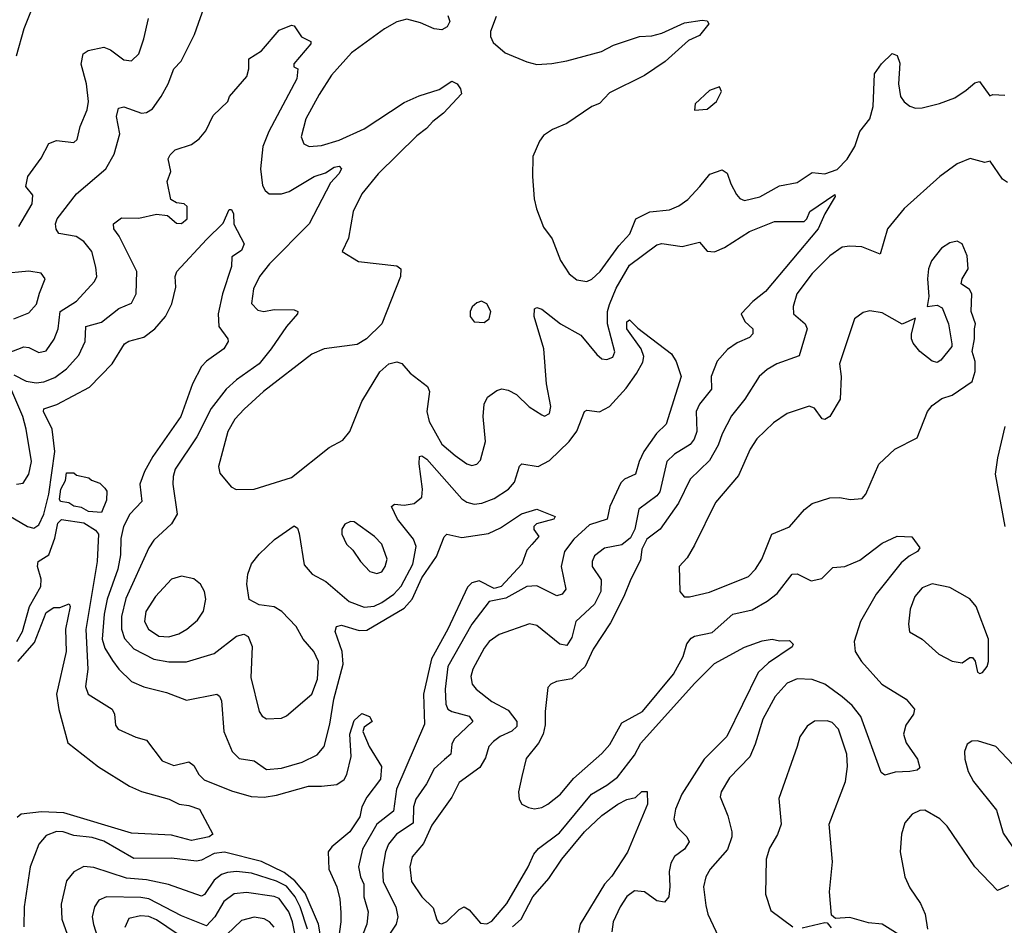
# Model space of a CAD drawing. Extents: x 1550320 to 1685906, y 509093 to 640511.
# Tile 199 of 256: x 1630219 to 1634153, y 535361 to 538982. Entities that reach past the tile are written whole.
import ezdxf

# ---------------------------------------------------------------- set-up
doc = ezdxf.new("R2010")
doc.units = 0

msp = doc.modelspace()

# ---------------------------------------------------------------- linework, layer by layer
at = {"layer": '0CON20XD'}
for points in [[(1630127.4, 537632.6), (1630235, 537673.9), (1630255, 537671.2), (1630295, 537650.9), (1630325, 537658.1), (1630355.7, 537704.3), (1630372.4, 537745), (1630380.9, 537815), (1630445, 537856.2), (1630516.9, 537935), (1630526.2, 537955), (1630522.4, 537992.4), (1630507.1, 538055), (1630475, 538094.4), (1630444.1, 538114.1), (1630375, 538127.3), (1630363.9, 538143.9), (1630361.3, 538165), (1630368.8, 538185), (1630445.2, 538285), (1630562.5, 538385), (1630596.6, 538443.4), (1630618.5, 538525), (1630605.4, 538594.6), (1630612.8, 538627.2), (1630635, 538633.3), (1630705, 538608.5), (1630725, 538611.1), (1630749.2, 538625), (1630784.4, 538675), (1630812.2, 538725), (1630834.3, 538785), (1630863.7, 538816.3), (1630917.3, 538922.7), (1630963.6, 539055)], [(1630266.8, 539025), (1630234.8, 538945.3), (1630204, 538836)], [(1630214.7, 538155), (1630268.4, 538245), (1630270.6, 538280.6), (1630243.1, 538315), (1630250.8, 538355), (1630305, 538428.1), (1630335, 538486.2), (1630365, 538498.2), (1630435, 538490), (1630448, 538502), (1630460.4, 538555), (1630488.6, 538621.4), (1630493.1, 538655), (1630485.7, 538725.7), (1630464.1, 538804.1), (1630471.8, 538845), (1630492, 538858), (1630555, 538871.8), (1630580.9, 538860.9), (1630635, 538820.6), (1630665, 538816.7), (1630695, 538845.6), (1630714.6, 538905), (1630733, 538987)], [(1631928.9, 538998.9), (1631937.4, 538975), (1631927, 538953), (1631905, 538941.7), (1631875, 538945.3), (1631819.4, 538969.4), (1631765, 538983.1), (1631725, 538972.8), (1631676.5, 538945), (1631545, 538848.9), (1631465, 538759.5), (1631415, 538682.9), (1631362.5, 538585), (1631343.6, 538513.6), (1631354, 538485), (1631375, 538474.5), (1631425, 538478.2), (1631495, 538500), (1631594.5, 538545), (1631755, 538650.8), (1631815, 538677.8), (1631895, 538702.7), (1631945, 538735.8), (1631966.2, 538725), (1631980, 538705), (1631983.3, 538685), (1631911.7, 538608.3), (1631868.9, 538575), (1631843.5, 538546.5), (1631805, 538516.9), (1631650.9, 538365), (1631586.2, 538285), (1631551.2, 538215), (1631532, 538108), (1631507.5, 538055), (1631572.5, 538015), (1631725, 537997.5), (1631741.2, 537985), (1631740, 537955), (1631666.2, 537765), (1631604.3, 537705.7), (1631566.6, 537683.4), (1631435, 537665.3), (1631386.2, 537643.8), (1631192.9, 537495), (1631115, 537424.6), (1631078.4, 537385), (1631049.7, 537335), (1631012.5, 537195), (1631018.9, 537168.9), (1631063.4, 537113.4), (1631083.4, 537103.4), (1631155, 537104.4), (1631305, 537151.2), (1631455, 537270.6), (1631509.1, 537300.9), (1631538, 537335), (1631585.6, 537455), (1631657, 537573), (1631693.9, 537606.1), (1631725, 537613.3), (1631745, 537607.5), (1631778.6, 537568.6), (1631848.6, 537515), (1631855.6, 537495), (1631845.4, 537415), (1631854.6, 537375), (1631905.4, 537285), (1631958.5, 537238.5), (1632005, 537205.5), (1632025, 537199.5), (1632045, 537204.4), (1632060.2, 537219.8), (1632079.6, 537295), (1632070.7, 537395), (1632073.8, 537445), (1632087.7, 537472.3), (1632125, 537499.1), (1632145, 537505.4), (1632170.5, 537500.5), (1632203, 537483), (1632253.8, 537433.8), (1632305, 537401.2), (1632315, 537396.7), (1632335, 537407.5), (1632340.8, 537435), (1632323.3, 537525), (1632313.2, 537665), (1632274.7, 537795), (1632275, 537826.2), (1632285, 537831.4), (1632305, 537823.6), (1632379.4, 537765), (1632460.8, 537720.8), (1632525, 537642.5), (1632545, 537626), (1632565, 537622.5), (1632588.3, 537631.7), (1632596.9, 537653.1), (1632566.8, 537765), (1632567.6, 537815), (1632575, 537842.2), (1632601.9, 537908.1), (1632655, 537999.6), (1632765, 538080.8), (1632785, 538086.2), (1632865, 538075.4), (1632935, 538092.5), (1632965, 538055.7), (1632995, 538052.9), (1633035, 538070.7), (1633135, 538135.3), (1633235, 538174.4), (1633352.5, 538175), (1633363.3, 538185), (1633375.7, 538214.3), (1633475, 538282.5), (1633477.5, 538275), (1633435.7, 538205), (1633408.9, 538145), (1633198.2, 537895), (1633147.8, 537855), (1633100.8, 537805), (1633115.6, 537775), (1633148.1, 537745), (1633147.8, 537725), (1633135, 537711.2), (1633085, 537689.2), (1633046.5, 537663.5), (1633005, 537616.7), (1632982, 537555), (1632983.1, 537505), (1632935, 537444.4), (1632921.6, 537415), (1632923.8, 537335), (1632913.2, 537305), (1632897.1, 537282.9), (1632835.5, 537245), (1632804.7, 537215), (1632776.2, 537093.8), (1632765, 537078.4), (1632692.7, 537025), (1632676.3, 536945), (1632659.7, 536910.3), (1632625, 536881.8), (1632555, 536869.2), (1632515, 536838.6), (1632506.2, 536815), (1632506.2, 536795), (1632541.9, 536741.9), (1632540.5, 536695), (1632514.8, 536645.2), (1632440.4, 536575), (1632425, 536510.8), (1632405, 536478.8), (1632376.9, 536485), (1632285, 536559.5), (1632255.6, 536565.6), (1632135, 536522.9), (1632095, 536495.5), (1632075, 536468.9), (1632028.7, 536385), (1632021.3, 536355), (1632026.4, 536325), (1632042.2, 536305), (1632105.6, 536255.6), (1632170.8, 536220.8), (1632205.3, 536175), (1632205.3, 536155), (1632185, 536136.5), (1632138.9, 536115), (1632111.8, 536095), (1632092.9, 536075), (1632080.3, 536029.7), (1632057.7, 535992.3), (1631975, 535931.8), (1631945, 535873.3), (1631865, 535761.6), (1631831.7, 535688.3), (1631786.5, 535635), (1631777.3, 535595), (1631784.5, 535535.5), (1631825.5, 535475), (1631870.6, 535430.6), (1631885, 535382.5), (1631895, 535368.8), (1631905, 535366.2), (1631925, 535375.8), (1631975, 535424.2), (1631995, 535434.2), (1632015, 535422.9), (1632059.7, 535369.7), (1632085, 535366.9), (1632105, 535376.8), (1632165, 535448.5), (1632250.7, 535595), (1632272.5, 535645), (1632291.6, 535668.4), (1632375, 535730.3), (1632503.9, 535885), (1632565, 535920.5), (1632606.6, 535953.4), (1632675, 536040.4), (1632700.6, 536089.4), (1632915, 536327.6), (1632995, 536407.9), (1633115, 536473.3), (1633185, 536497.8), (1633225, 536504.2), (1633255, 536498), (1633295, 536499.5), (1633309.2, 536485), (1633305.5, 536474.5), (1633209.9, 536410.1), (1633168.7, 536371.3), (1633044.6, 536115), (1632953.1, 536025), (1632864.3, 535885), (1632838.4, 535825), (1632832.2, 535785), (1632843.8, 535755), (1632884.4, 535715), (1632892.9, 535695), (1632874.6, 535665.4), (1632835, 535635.7), (1632820.7, 535609.3), (1632814, 535576), (1632816.5, 535516.5)], [(1632122.7, 538995), (1632099.5, 538935), (1632099.4, 538915), (1632110.2, 538890.2), (1632158.9, 538848.9), (1632245, 538812.9), (1632285, 538802.7), (1632345, 538806.4), (1632405, 538816.5), (1632543.3, 538855), (1632590.6, 538879.4), (1632695, 538914), (1632745, 538916.7), (1632785, 538928), (1632875, 538968.6), (1632945, 538980), (1632965, 538977.5), (1632972.5, 538965), (1632935, 538918.8), (1632891.2, 538898.8), (1632797.1, 538815), (1632715, 538758.6), (1632575, 538689.4), (1632535, 538647.1), (1632505, 538634.4), (1632405, 538567.1), (1632347.4, 538542.6), (1632311.7, 538518.3), (1632295, 538496.2), (1632269.2, 538435), (1632267.1, 538355), (1632274.4, 538265), (1632283.3, 538225), (1632311.9, 538151.9), (1632346.7, 538105), (1632379.3, 538019.3), (1632414.2, 537965), (1632445, 537941.4), (1632485, 537934.4), (1632505, 537944.4), (1632537.8, 537975), (1632612.7, 538077.3), (1632656.7, 538125), (1632680, 538185), (1632736.9, 538213.1), (1632815, 538221.5), (1632852.6, 538237.4), (1632887.7, 538262.3), (1632935.6, 538314.4), (1632976.2, 538363.8), (1633025, 538381.4), (1633045, 538368), (1633059.5, 538325), (1633082.8, 538282.8), (1633096.6, 538266.6), (1633115, 538258.6), (1633176.5, 538273.5), (1633255, 538317.1), (1633325, 538330.4), (1633385, 538370.8), (1633435, 538365.8), (1633485, 538383.1), (1633525, 538424), (1633556, 538475), (1633575.8, 538535), (1633615.6, 538585), (1633628.2, 538635), (1633634.4, 538765), (1633662, 538805), (1633705, 538846.8), (1633725, 538838.6), (1633735, 538807.5), (1633730, 538725), (1633738.2, 538675), (1633752.9, 538652.9), (1633775, 538635.6), (1633798, 538628), (1633825, 538628.8), (1633893.4, 538646.6), (1633955, 538669.5), (1634000.8, 538699.2), (1634035, 538729.2), (1634053.9, 538733.9), (1634095, 538677.5), (1634107, 538683), (1634155, 538680)], [(1630195, 537562.2), (1630245, 537536.7), (1630285, 537530), (1630315, 537533.8), (1630358.7, 537551.3), (1630405.3, 537585), (1630455, 537640), (1630480.7, 537695), (1630483.5, 537755), (1630545, 537771.6), (1630615, 537827.5), (1630665, 537848.6), (1630684.6, 537885.4), (1630686.2, 537975), (1630616.2, 538116.2), (1630594.5, 538145), (1630592.9, 538165), (1630625, 538189.1), (1630695, 538188.2), (1630765, 538204.3), (1630808.8, 538198.8), (1630845, 538167.5), (1630865, 538167.1), (1630887.5, 538185), (1630888, 538235), (1630875.6, 538245.6), (1630845, 538248.8), (1630822.5, 538262.5), (1630808.1, 538335), (1630822.9, 538375), (1630811.5, 538425), (1630819.2, 538440.8), (1630839.2, 538460.8), (1630905, 538483.1), (1630935.4, 538504.6), (1630962.8, 538537.2), (1630991.9, 538598.1), (1631050, 538655), (1631057.5, 538675), (1631125.8, 538755), (1631134.3, 538785), (1631134.4, 538825.6), (1631185, 538856.7), (1631255, 538939.5), (1631305, 538960), (1631315, 538957.5), (1631345, 538913.3), (1631382.5, 538895), (1631382.5, 538885), (1631313.8, 538805), (1631313.6, 538793.6), (1631330, 538785), (1631325.4, 538745), (1631213.7, 538535), (1631190.3, 538475), (1631180.8, 538385), (1631189.2, 538319.2), (1631199.1, 538299.1), (1631215.3, 538285.3), (1631265, 538285.8), (1631295, 538294.7), (1631395, 538354), (1631440.5, 538369.5), (1631475, 538391.8), (1631495.5, 538395.5), (1631504, 538385), (1631494.3, 538365), (1631461.1, 538328.9), (1631375.4, 538165), (1631217.3, 538005), (1631177.3, 537955), (1631152.3, 537905), (1631145, 537847.5), (1631170.2, 537820.2), (1631194.7, 537814.7), (1631235, 537822.8), (1631315, 537822.2), (1631330, 537815), (1631328.1, 537805), (1631284.4, 537755), (1631223.8, 537665), (1631174.8, 537605.2), (1631085, 537541.8), (1631043.8, 537505), (1630983.4, 537426.6), (1630926.5, 537313.5), (1630840.4, 537185), (1630831.2, 537155), (1630830.8, 537125), (1630848.2, 537005), (1630824.7, 536965.3), (1630755, 536900.9), (1630735, 536869.4), (1630642.5, 536667.5), (1630624.8, 536595), (1630624.8, 536545), (1630638, 536508), (1630675, 536465.8), (1630755, 536425.3), (1630815, 536413.7), (1630885, 536414.6), (1630995, 536446.9), (1631085, 536516.9), (1631114.2, 536524.2), (1631131.2, 536515), (1631147.5, 536475), (1631142, 536352), (1631175.7, 536215.7), (1631187.3, 536197.3), (1631205, 536186.2), (1631265, 536189.2), (1631285, 536198), (1631385.4, 536285), (1631409.1, 536345), (1631412.3, 536415), (1631394.5, 536455), (1631351.8, 536505), (1631322.9, 536555), (1631266.4, 536615), (1631235, 536634.6), (1631175, 536641.9), (1631135, 536664), (1631125.6, 536725), (1631130, 536765), (1631144.6, 536805.4), (1631175, 536844.4), (1631236.3, 536903.7), (1631315, 536957.5), (1631328.6, 536948.6), (1631335, 536926.7), (1631355, 536801.9), (1631386.7, 536765), (1631441.9, 536735), (1631535.2, 536655.2), (1631595, 536633.1), (1631635, 536637.2), (1631665, 536651.9), (1631713.5, 536685), (1631742.8, 536717.2), (1631790, 536805), (1631802.2, 536875), (1631792.2, 536905), (1631728.8, 536985), (1631704.4, 537035), (1631715.7, 537044.3), (1631755, 537040.9), (1631795, 537047.5), (1631825, 537072.5), (1631828.1, 537105), (1631814.7, 537205.3), (1631816.7, 537235), (1631825, 537237.8), (1631845, 537223.8), (1631985, 537065.5), (1632005, 537052.3), (1632035, 537044.7), (1632065, 537048.2), (1632115, 537066.8), (1632171.1, 537105), (1632195, 537132.9), (1632215, 537196.7), (1632225, 537206.2), (1632290, 537195), (1632335, 537219.6), (1632414.7, 537295), (1632445, 537336.5), (1632475, 537414.4), (1632485, 537420.6), (1632535, 537414.2), (1632575, 537434.7), (1632641.3, 537508.7), (1632682.5, 537567.5), (1632707.8, 537612.2), (1632712.2, 537635), (1632702.4, 537665), (1632644.1, 537745), (1632645, 537773.3), (1632655, 537781.2), (1632688.7, 537748.7), (1632822.5, 537645), (1632842.1, 537615), (1632861.6, 537555), (1632802.1, 537365), (1632763, 537327), (1632712.5, 537255), (1632693.2, 537215), (1632678.8, 537165), (1632635, 537144.5), (1632620.3, 537129.7), (1632577, 537035), (1632565.7, 536984.3), (1632495, 536961.9), (1632432.2, 536905), (1632395.8, 536855), (1632381.7, 536795), (1632400.9, 536705), (1632385.5, 536685), (1632365, 536677.7), (1632285, 536717.8), (1632245, 536714.7), (1632161.5, 536668.5), (1632094.5, 536655.5), (1632024.6, 536565.4), (1631929.1, 536395), (1631918.1, 536305), (1631920.7, 536245), (1631929.6, 536225), (1631945.7, 536215), (1632015, 536197.3), (1632029.1, 536175), (1631954.6, 536105), (1631944.7, 536085), (1631941.5, 536045), (1631916.1, 536023.9)], [(1632915, 538620), (1632965, 538624), (1633002.5, 538655), (1633022.5, 538695), (1633015, 538712.5), (1632975, 538698.8), (1632917.5, 538645), (1632915, 538620)], [(1634165, 538331.2), (1634145, 538343.8), (1634096.1, 538416.1), (1634075, 538411.2), (1634016.8, 538426.8), (1633964.7, 538405.3), (1633895, 538354.3), (1633753, 538227), (1633685.6, 538145), (1633656.1, 538043.9), (1633583.3, 538073.3), (1633535, 538076.6), (1633505, 538071.6), (1633455, 538037.7), (1633385, 537966.2), (1633323.1, 537885), (1633308.5, 537835), (1633311.1, 537805), (1633356.7, 537765), (1633365.3, 537745.3), (1633332.9, 537637.1), (1633244, 537606), (1633205, 537583.3), (1633172.9, 537555), (1633116.1, 537465), (1633062.6, 537397.4), (1633025, 537325.7), (1633009.9, 537280.1), (1632975, 537219.5), (1632897.5, 537145), (1632851.5, 537048.5), (1632777.5, 536945), (1632724.6, 536905), (1632704.8, 536865), (1632699.6, 536820.4), (1632660, 536745), (1632632.5, 536675), (1632579.8, 536570.2), (1632509.6, 536465), (1632478, 536395), (1632425, 536346.4), (1632363.3, 536335), (1632341.2, 536325), (1632329.1, 536310.9), (1632317.9, 536215), (1632318.2, 536161.8), (1632310.4, 536125), (1632291.4, 536088.6), (1632241.9, 536028.1), (1632225.6, 535955.6), (1632212, 535895), (1632214, 535865), (1632225.6, 535845.6), (1632251.3, 535831.3), (1632275, 535826.7), (1632305, 535832.2), (1632328.6, 535845), (1632379.5, 535885), (1632431.7, 535948.3), (1632545, 536047.3), (1632576.4, 536083.6), (1632625, 536170.5), (1632707.2, 536215), (1632831.5, 536365), (1632869.1, 536435), (1632884, 536486), (1632901.2, 536508.8), (1632915, 536517.2), (1632985, 536531.8), (1633068.1, 536605), (1633145, 536622.7), (1633205, 536656.2), (1633245, 536687.8), (1633305, 536764.4), (1633325.5, 536765.5), (1633381.4, 536738.6), (1633423.2, 536746.8), (1633468.1, 536791.9), (1633515, 536795.7), (1633575, 536820.6), (1633665, 536888.1), (1633725, 536916), (1633783.6, 536913.6), (1633815, 536870), (1633806.2, 536855), (1633772.9, 536837.1), (1633740.1, 536809.9), (1633641.2, 536685), (1633577.6, 536575), (1633552.5, 536495), (1633557.3, 536455), (1633581.8, 536415), (1633663.1, 536325), (1633761.2, 536265), (1633793.8, 536225), (1633790, 536205), (1633759.1, 536160.9), (1633750, 536125), (1633760.9, 536090.9), (1633805.5, 536025), (1633815, 535990), (1633805, 535981.2), (1633775, 535975.8), (1633717.1, 535972.9), (1633675, 535961.2), (1633661.3, 535971.3), (1633580, 536195), (1633545, 536239.5), (1633505, 536273.9), (1633435, 536324.2), (1633385, 536344.1), (1633325, 536346.8), (1633285, 536328.8), (1633237.1, 536275), (1633187.5, 536185), (1633157.9, 536085), (1633135.8, 536034.2), (1633055, 535950.6), (1633021.4, 535895), (1633017.5, 535875), (1633048.3, 535798.3), (1633064.6, 535735), (1633063.8, 535715), (1633046.8, 535663.2), (1632977.1, 535585), (1632960.4, 535555), (1632951.3, 535515), (1632959.8, 535439.8), (1632968.5, 535405), (1633010.5, 535315)], [(1630175, 536999.5), (1630249.5, 536955), (1630275, 536949.1), (1630295, 536962.1), (1630315.2, 537005), (1630335.1, 537085), (1630358.4, 537255), (1630348, 537345), (1630313.9, 537415), (1630314.7, 537425.3), (1630366.6, 537443.4), (1630497.7, 537512.3), (1630588.5, 537605), (1630636.7, 537685), (1630655, 537696.2), (1630715, 537712.9), (1630759.1, 537745), (1630801.1, 537795), (1630826, 537845), (1630842.1, 537912.1), (1630840, 537955), (1630847.1, 537975), (1630965, 538102.2), (1631031.9, 538168.1), (1631055, 538223.3), (1631065, 538223.3), (1631072.9, 538205), (1631074.2, 538164.2), (1631116, 538086), (1631105, 538058.8), (1631066, 538034), (1631064.5, 537994.5), (1631028.4, 537885), (1631011.2, 537805), (1631014.6, 537755), (1631050.6, 537705), (1631051.5, 537695), (1631034.4, 537665), (1630965, 537616.8), (1630945.4, 537595), (1630909.1, 537525), (1630861.9, 537395), (1630750.8, 537235), (1630716.8, 537175), (1630699.1, 537125), (1630706.2, 537055), (1630659.2, 537005), (1630633.9, 536955), (1630622.6, 536907.4), (1630621.8, 536841.8)], [(1632874.1, 536674.1), (1632895, 536674.3), (1632975, 536692.7), (1633130.5, 536755), (1633158.5, 536785), (1633183.9, 536825), (1633224.4, 536925), (1633295, 536953.6), (1633355, 537023.1), (1633385, 537047.5), (1633455, 537070), (1633495, 537071.5), (1633537, 537063), (1633585, 537066.7), (1633598.8, 537085), (1633651.2, 537205), (1633715, 537264), (1633805, 537310), (1633846, 537415), (1633865, 537438.8), (1633903.3, 537466.7), (1633945, 537480.6), (1634024, 537535), (1634036, 537575), (1634036, 537615), (1634023.8, 537655), (1634033.8, 537705), (1634034.2, 537745.8), (1634038, 537765), (1634020.8, 537815), (1634022.9, 537885), (1634013.3, 537903.3), (1633980, 537925), (1633984.4, 537945), (1634008.9, 537985), (1634005, 538037.5), (1633985, 538086), (1633965, 538095.8), (1633935, 538089.2), (1633901.7, 538068.3), (1633862.2, 538017.8), (1633850.5, 537985), (1633845.6, 537945.6), (1633851.8, 537875), (1633844.2, 537834.2), (1633885, 537840.8), (1633905, 537830), (1633929.2, 537765), (1633942.5, 537685), (1633942.5, 537675), (1633899.7, 537620.3), (1633885, 537611.2), (1633865, 537616.7), (1633815.7, 537655), (1633788.9, 537688.9), (1633781.5, 537705), (1633781.8, 537725), (1633798, 537788), (1633745, 537764.4), (1633665, 537810), (1633615, 537817.5), (1633588.8, 537811.2), (1633554.3, 537785.7), (1633494.7, 537605), (1633501.1, 537555), (1633496.6, 537465), (1633455, 537394.5), (1633435, 537382.7), (1633425, 537385.7), (1633395, 537428), (1633373, 537437), (1633285, 537406.7), (1633230.2, 537369.8), (1633164.2, 537305.8), (1633137.9, 537265), (1633090.4, 537159.6), (1632998.5, 537051.5), (1632915, 536880), (1632885, 536830), (1632853.8, 536795), (1632856.7, 536695), (1632874.1, 536674.1)], [(1630195, 537785.4), (1630255, 537810), (1630285.3, 537844.7), (1630298, 537888), (1630320.8, 537945), (1630305, 537967.5), (1630255, 537976.7), (1630145, 537965.3)], [(1632075, 537771.2), (1632094.1, 537785.9), (1632101.2, 537815), (1632085.5, 537845.5), (1632064.2, 537855.8), (1632045, 537850), (1632027.1, 537832.9), (1632018, 537815), (1632018.8, 537795), (1632035, 537773.3), (1632075, 537771.2)], [(1630206.1, 537123.9), (1630232.1, 537127.9), (1630255, 537164.2), (1630265.3, 537215), (1630244.4, 537344.4), (1630230.9, 537395), (1630175.2, 537525)], [(1634154.4, 537355.6), (1634125, 537230), (1634116.5, 537165), (1634154.5, 536955)], [(1630545, 537010.6), (1630493.8, 537015), (1630465, 537030.9), (1630435, 537036.7), (1630415, 537050.5), (1630382.2, 537055), (1630377.3, 537065), (1630382.8, 537105), (1630401.4, 537138.6), (1630405, 537170), (1630435, 537170), (1630445, 537160), (1630495, 537150), (1630505, 537140), (1630538.3, 537128.3), (1630558.3, 537108.3), (1630566.4, 537096.4), (1630565, 537060), (1630545, 537010.6)], [(1630621.8, 536841.8), (1630610.4, 536785), (1630568.3, 536665), (1630555.7, 536604.3), (1630547.8, 536505), (1630558.3, 536468.3), (1630589.2, 536419.2), (1630614.5, 536385), (1630665, 536335.5), (1630715, 536314.1), (1630805, 536291.2), (1630885, 536260.6), (1631005.8, 536285), (1631016.8, 536276.8), (1631025, 536258.8), (1631034.7, 536135), (1631067.3, 536055), (1631095, 536028.2), (1631155, 536018.8), (1631205, 535983.8), (1631265, 535989.3), (1631347.6, 536012.4), (1631407.7, 536042.3), (1631435.3, 536075), (1631458.4, 536165), (1631473.5, 536265), (1631510.9, 536405), (1631507.2, 536455), (1631479.6, 536535), (1631485, 536555.7), (1631505, 536561.1), (1631575, 536539.4), (1631605, 536541.3), (1631755, 536629.1), (1631787.1, 536665), (1631825, 536749.5), (1631883.8, 536835), (1631915, 536913.3), (1631925, 536924), (1631985, 536910.9), (1632092.3, 536927.7), (1632140, 536950), (1632224, 537006), (1632285, 537024.3), (1632357.5, 536995), (1632352.5, 536985), (1632284.2, 536965.8), (1632272.5, 536955), (1632273.3, 536943.3), (1632292.5, 536915), (1632265, 536883.8), (1632245, 536860), (1632224.6, 536805), (1632142.4, 536715), (1632115, 536707.9), (1632055, 536738.6), (1632025, 536730), (1632007.9, 536712.1), (1631929.6, 536545), (1631863.7, 536426.3), (1631832.4, 536285), (1631836.2, 536165), (1631724.8, 535905), (1631712.7, 535817.3), (1631645.2, 535764.8), (1631587.9, 535665), (1631572.6, 535595), (1631580, 535555), (1631593.7, 535525), (1631593.1, 535475), (1631611.2, 535415), (1631605.2, 535365), (1631588.3, 535321.7)], [(1630207.4, 536495), (1630230.2, 536535), (1630258.1, 536635), (1630303, 536715), (1630303.9, 536745), (1630289.5, 536795), (1630291.8, 536815), (1630335, 536842.5), (1630358.5, 536908.5), (1630371.1, 536968.9), (1630385, 536983.6), (1630475, 536969.3), (1630521.2, 536941.2), (1630533, 536925), (1630527.8, 536815), (1630483.4, 536543.4), (1630490.8, 536385), (1630481.8, 536315), (1630491.8, 536285), (1630587.8, 536225), (1630597.8, 536205), (1630601.1, 536161.1), (1630611.4, 536145), (1630682.9, 536112.9), (1630725, 536101.5), (1630788.5, 536018.5), (1630835, 535999.6), (1630895, 536014.4), (1630915, 535999.4), (1630934, 535964), (1630955, 535942.4), (1631065, 535897.8), (1631144.1, 535875.9), (1631195, 535873.1), (1631245, 535881.4), (1631372.5, 535917.5), (1631425, 535916.5), (1631485.7, 535924.3), (1631515, 535943.6), (1631525.7, 535964.3), (1631543.2, 536035), (1631537.4, 536125), (1631555, 536180), (1631585, 536207.1), (1631616.2, 536195), (1631626.7, 536175), (1631595, 536152.5), (1631590, 536135), (1631615.6, 536075), (1631663.6, 535995), (1631660.3, 535945), (1631605, 535872.9), (1631586.2, 535835), (1631577.5, 535795), (1631537.2, 535735), (1631465.5, 535675), (1631450.9, 535655), (1631454.2, 535585), (1631485.3, 535515), (1631497.9, 535465), (1631502.3, 535412.3), (1631502.2, 535375), (1631466.9, 535123.1)], [(1631645, 536766.7), (1631665, 536774.4), (1631679.5, 536795), (1631687.3, 536825), (1631665, 536884.2), (1631636, 536915), (1631555, 536973.8), (1631540, 536975), (1631517.5, 536965), (1631506.2, 536945), (1631506.2, 536925), (1631523.8, 536885), (1631550.3, 536860.3), (1631580.8, 536815), (1631618, 536775), (1631645, 536766.7)], [(1630815, 536514.2), (1630854.4, 536525.6), (1630885.8, 536544.2), (1630928.7, 536581.3), (1630953.3, 536616.7), (1630962.2, 536665), (1630956.9, 536695), (1630941.1, 536725), (1630915, 536746.5), (1630865, 536756.2), (1630825.8, 536744.2), (1630761.2, 536675), (1630723.1, 536615), (1630716.7, 536575), (1630733.6, 536545), (1630775, 536517.2), (1630815, 536514.2)], [(1634055, 536368), (1634065, 536372), (1634084, 536395), (1634090, 536415), (1634090, 536505), (1634040.9, 536635), (1634015, 536665.5), (1633935, 536710.8), (1633865, 536725.5), (1633825, 536710.6), (1633795.3, 536674.7), (1633776.9, 536625), (1633770, 536565), (1633774.5, 536534.5), (1633825, 536504.2), (1633891.2, 536445), (1633945, 536416.9), (1633985, 536410), (1634015, 536431.2), (1634025, 536431.2), (1634036.7, 536416.7), (1634045, 536373.3), (1634055, 536368)], [(1630211.5, 536415), (1630278.3, 536491.7), (1630325, 536610.8), (1630355, 536632), (1630378.3, 536631.7), (1630415.6, 536645.6), (1630420, 536635), (1630401.2, 536545), (1630403.8, 536455), (1630365.7, 536285), (1630375, 536224), (1630410.8, 536090.8), (1630533.9, 535993.9), (1630656.8, 535916.8), (1630705.9, 535895.9), (1630816.2, 535865), (1630855.5, 535845.5), (1630895, 535840), (1630937.5, 535825), (1630990, 535725), (1630975, 535714.8), (1630905, 535700.3), (1630825, 535720.5), (1630665, 535728.8), (1630395, 535810.2), (1630305.4, 535814.6), (1630224.8, 535805.2), (1630208.6, 535791.4)], [(1633775, 535296.2), (1633665, 535365.6), (1633610.3, 535370.3), (1633535, 535391.9), (1633478.3, 535388.3), (1633461.7, 535401.7), (1633454.2, 535495), (1633465.6, 535614.4), (1633453.1, 535765), (1633518.2, 535935), (1633525.9, 535995), (1633523.1, 536045), (1633490.4, 536145), (1633465, 536172.2), (1633445, 536178.5), (1633395, 536177.1), (1633365, 536157.5), (1633335.4, 536114.6), (1633324.6, 536075.4), (1633251.7, 535868.3), (1633260.6, 535765), (1633246, 535724), (1633215, 535668.8), (1633201.8, 535625), (1633198.6, 535485), (1633219.7, 535419.7), (1633307.5, 535355)], [(1634185.4, 536005.4), (1634118.6, 536075), (1634045, 536098.9), (1634022.5, 536097.5), (1634004, 536085), (1633994.2, 536055), (1633995.6, 536025), (1634008.1, 535975), (1634030, 535935), (1634121.3, 535821.3), (1634148.8, 535728.8), (1634215, 535631.4)], [(1631916.1, 536023.9), (1631875, 535986.5), (1631843.5, 535926.5), (1631801.1, 535865), (1631792.6, 535835), (1631791.3, 535768.7), (1631724.6, 535725.4), (1631692.6, 535685), (1631680.2, 535655), (1631668.8, 535585), (1631670.5, 535535), (1631721.8, 535435), (1631728.9, 535395), (1631722.7, 535365), (1631682.5, 535305)], [(1632188.3, 535355), (1632222.9, 535385), (1632268.5, 535475), (1632332.4, 535547.6), (1632384.7, 535625), (1632475, 535734.1), (1632545, 535799.6), (1632608.1, 535845), (1632645, 535863.5), (1632678.6, 535871.4), (1632705, 535896.2), (1632726, 535896), (1632727.5, 535845), (1632646.9, 535653.1), (1632585, 535557.1), (1632554.7, 535525), (1632458.1, 535365), (1632451.7, 535331.7)], [(1634169.6, 535520.4), (1634125, 535499.4), (1634035, 535594.3), (1633925, 535756.8), (1633895, 535786.6), (1633835, 535821.1), (1633815, 535819.5), (1633784.7, 535805.3), (1633755, 535770), (1633741.5, 535725), (1633737.3, 535655), (1633755.5, 535555), (1633775, 535510), (1633817.4, 535447.4), (1633836.2, 535405), (1633846.2, 535345)], [(1631422.9, 535302.9), (1631413, 535365), (1631359.2, 535489.2), (1631317.9, 535537.9), (1631275, 535571.5), (1631185, 535616), (1631036.5, 535653.5), (1630995, 535647.5), (1630945, 535620.7), (1630925, 535617.6), (1630825, 535629.7), (1630675, 535628), (1630555, 535697.7), (1630508.7, 535711.3), (1630435, 535720.3), (1630392.5, 535735), (1630365, 535735.4), (1630325, 535720), (1630295.5, 535685), (1630260.8, 535595), (1630236.4, 535435), (1630234.5, 535355)], [(1631368, 535345), (1631338.8, 535435), (1631318.7, 535475), (1631285, 535516.9), (1631245, 535537.8), (1631145, 535568.8), (1631085, 535575.2), (1631048.6, 535571.4), (1631025, 535564.2), (1630995, 535541.8), (1630956.5, 535483.5), (1630945, 535477.8), (1630813.8, 535523.8), (1630725, 535542.3), (1630645, 535548.5), (1630515, 535592.2), (1630474.7, 535595.3), (1630435.4, 535574.6), (1630405, 535538), (1630384.7, 535445), (1630386.7, 535385), (1630436.4, 535246.4)], [(1631322.3, 535307.7), (1631308.8, 535375), (1631294.1, 535415), (1631255, 535467.5), (1631235, 535476), (1631125, 535492.5), (1631075, 535486.2), (1631034.2, 535455.8), (1630998.5, 535395), (1630965, 535358), (1630865, 535398.8), (1630735, 535466.7), (1630702.5, 535472.5), (1630565, 535474.1), (1630535, 535461.8), (1630517.5, 535435), (1630508.2, 535395), (1630513.5, 535363.5), (1630551.1, 535245)], [(1632816.5, 535516.5), (1632812.9, 535475), (1632795, 535452.9), (1632765, 535458.4), (1632715, 535494), (1632675, 535498.8), (1632645, 535475.5), (1632617.5, 535435), (1632589.6, 535375), (1632584.7, 535335)], [(1630975, 535239.7), (1630765, 535383), (1630735, 535396.2), (1630701.1, 535398.9), (1630655, 535388.2), (1630638.3, 535351.7)], [(1631235, 535353.3), (1631216.2, 535375), (1631195, 535385.9), (1631155, 535393.3), (1631105, 535380), (1631045.9, 535324.1)], [(1633345, 535350), (1633435, 535372.5), (1633445, 535370), (1633460.7, 535350.7)]]:
    msp.add_lwpolyline(points, dxfattribs=at)

doc.saveas('drawing.dxf')
